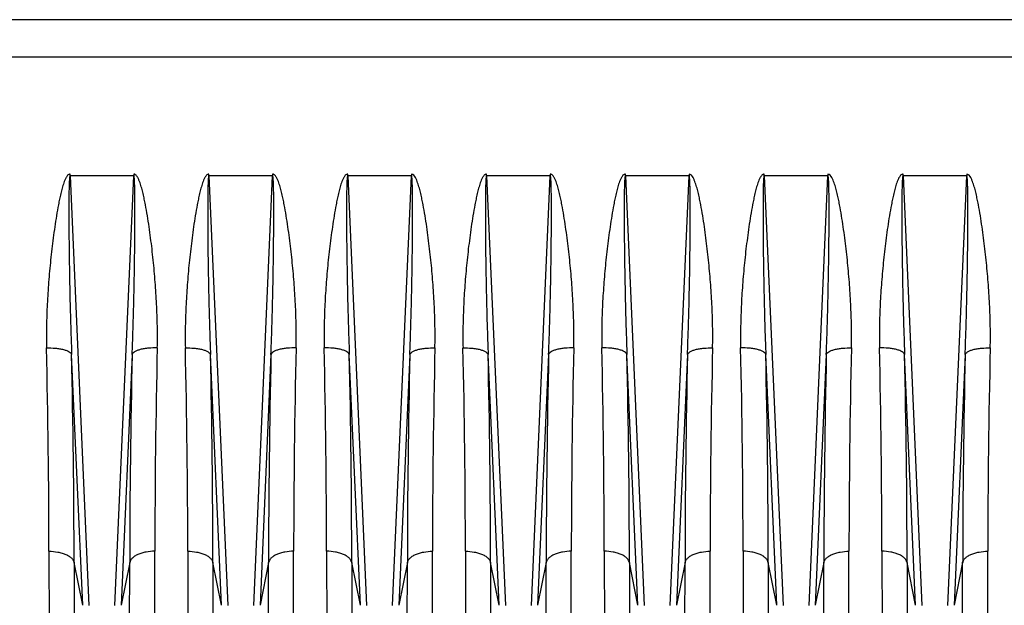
# Model space of a CAD drawing. Extents: x -1490 to 1181, y 8 to 1663.
# Tile 26 of 72: x -657 to -501, y 805 to 898. Entities that reach past the tile are written whole.
import ezdxf

# ---------------------------------------------------------------- set-up
doc = ezdxf.new("R2010")
doc.units = 0
doc.header["$LTSCALE"] = 65.395
doc.layers.get('0').update_dxf_attribs({"linetype": 'CONTINUOUS'})

msp = doc.modelspace()

# ---------------------------------------------------------------- linework, layer by layer
at = {"color": 6, "linetype": 'CONTINUOUS'}
msp.add_line((-404.57, 898.29), (-750.07, 898.29), dxfattribs=at)
at = {"color": 9, "linetype": 'CONTINUOUS'}
for p, q in [((-404.57, 892.36), (-692.17, 892.36)), ((-648.61, 873.53), (-645.63, 805.44)), ((-641.52, 805.44), (-638.53, 873.53)), ((-626.61, 873.53), (-623.63, 805.44)), ((-619.52, 805.44), (-616.53, 873.53)), ((-604.61, 873.53), (-601.63, 805.44)), ((-597.52, 805.44), (-594.53, 873.53)), ((-582.61, 873.53), (-579.63, 805.44)), ((-575.52, 805.44), (-572.53, 873.53)), ((-560.61, 873.53), (-557.63, 805.44)), ((-553.52, 805.44), (-550.53, 873.53)), ((-538.61, 873.53), (-535.63, 805.44)), ((-531.52, 805.44), (-528.53, 873.53)), ((-516.61, 873.53), (-513.63, 805.44)), ((-509.52, 805.44), (-506.53, 873.53)), ((-646.62, 805.46), (-648.37, 845.24)), ((-638.78, 845.24), (-640.52, 805.46)), ((-624.62, 805.46), (-626.37, 845.24)), ((-616.78, 845.24), (-618.52, 805.46)), ((-602.62, 805.46), (-604.37, 845.24)), ((-594.78, 845.24), (-596.52, 805.46)), ((-580.62, 805.46), (-582.37, 845.24)), ((-572.78, 845.24), (-574.52, 805.46)), ((-558.62, 805.46), (-560.37, 845.24)), ((-550.78, 845.24), (-552.52, 805.46)), ((-536.62, 805.46), (-538.37, 845.24)), ((-528.78, 845.24), (-530.52, 805.46)), ((-514.62, 805.46), (-516.37, 845.24)), ((-506.78, 845.24), (-508.52, 805.46)), ((-646.62, 805.46), (-647.98, 812.24)), ((-647.98, 812.24), (-647.93, 733.71)), ((-639.17, 812.24), (-640.52, 805.46)), ((-639.21, 733.71), (-639.17, 812.24)), ((-624.62, 805.46), (-625.98, 812.24)), ((-625.98, 812.24), (-625.93, 733.71)), ((-617.17, 812.24), (-618.52, 805.46)), ((-617.21, 733.71), (-617.17, 812.24)), ((-603.98, 812.24), (-603.93, 733.71)), ((-602.62, 805.46), (-603.98, 812.24)), ((-595.17, 812.24), (-596.52, 805.46)), ((-595.21, 733.71), (-595.17, 812.24)), ((-580.62, 805.46), (-581.98, 812.24)), ((-581.98, 812.24), (-581.93, 733.71)), ((-573.17, 812.24), (-574.52, 805.46)), ((-573.21, 733.71), (-573.17, 812.24)), ((-558.62, 805.46), (-559.98, 812.24)), ((-559.98, 812.24), (-559.93, 733.71)), ((-551.17, 812.24), (-552.52, 805.46)), ((-551.21, 733.71), (-551.17, 812.24)), ((-536.62, 805.46), (-537.98, 812.24)), ((-537.98, 812.24), (-537.93, 733.71)), ((-529.17, 812.24), (-530.52, 805.46)), ((-529.21, 733.71), (-529.17, 812.24)), ((-515.98, 812.24), (-515.93, 733.71)), ((-514.62, 805.46), (-515.98, 812.24)), ((-507.17, 812.24), (-508.52, 805.46)), ((-507.21, 733.71), (-507.17, 812.24))]:
    msp.add_line(p, q, dxfattribs=at)
at = {"color": 2, "linetype": 'CONTINUOUS'}
for p, q in [((-648.61, 873.53), (-648.61, 873.83)), ((-638.53, 873.83), (-638.53, 873.53)), ((-626.61, 873.53), (-626.61, 873.83)), ((-616.53, 873.83), (-616.53, 873.53)), ((-604.61, 873.53), (-604.61, 873.83)), ((-594.53, 873.83), (-594.53, 873.53)), ((-582.61, 873.53), (-582.61, 873.83)), ((-572.53, 873.83), (-572.53, 873.53)), ((-560.61, 873.53), (-560.61, 873.83)), ((-550.53, 873.83), (-550.53, 873.53)), ((-538.61, 873.53), (-538.61, 873.83)), ((-528.53, 873.83), (-528.53, 873.53)), ((-516.61, 873.53), (-516.61, 873.83)), ((-506.53, 873.83), (-506.53, 873.53)), ((-638.53, 873.53), (-648.61, 873.53)), ((-616.53, 873.53), (-626.61, 873.53)), ((-594.53, 873.53), (-604.61, 873.53)), ((-572.53, 873.53), (-582.61, 873.53)), ((-550.53, 873.53), (-560.61, 873.53)), ((-528.53, 873.53), (-538.61, 873.53)), ((-506.53, 873.53), (-516.61, 873.53)), ((-651.96, 814.03), (-651.91, 737.13)), ((-635.23, 737.13), (-635.19, 814.03)), ((-629.96, 814.03), (-629.91, 737.13)), ((-613.23, 737.13), (-613.19, 814.03)), ((-607.96, 814.03), (-607.91, 737.13)), ((-591.23, 737.13), (-591.19, 814.03)), ((-585.96, 814.03), (-585.91, 737.13)), ((-569.23, 737.13), (-569.19, 814.03)), ((-563.96, 814.03), (-563.91, 737.13)), ((-547.23, 737.13), (-547.19, 814.03)), ((-541.96, 814.03), (-541.91, 737.13)), ((-525.23, 737.13), (-525.19, 814.03)), ((-519.96, 814.03), (-519.91, 737.13)), ((-503.23, 737.13), (-503.19, 814.03))]:
    msp.add_line(p, q, dxfattribs=at)
for centre, radius, start, end in [((-2155.26, 811.94), 1503.3, 0.07953, 1.30838), ((800.58, 812.76), 1435.77, 178.66271, 179.94937), ((-2133.26, 811.94), 1503.3, 0.07953, 1.30838), ((822.58, 812.76), 1435.77, 178.66271, 179.94937), ((-2111.26, 811.94), 1503.3, 0.07953, 1.30838), ((844.58, 812.76), 1435.77, 178.66271, 179.94937), ((-2089.26, 811.94), 1503.3, 0.07953, 1.30838), ((866.58, 812.76), 1435.77, 178.66271, 179.94937), ((-2067.26, 811.94), 1503.3, 0.07953, 1.30838), ((888.58, 812.76), 1435.77, 178.66271, 179.94937), ((-2045.26, 811.94), 1503.3, 0.07953, 1.30838), ((910.58, 812.76), 1435.77, 178.66271, 179.94937), ((-2023.26, 811.94), 1503.3, 0.07953, 1.30838), ((932.58, 812.76), 1435.77, 178.66271, 179.94937)]:
    msp.add_arc(centre, radius, start, end, dxfattribs=at)
at = {"color": 9, "linetype": 'CONTINUOUS'}
for centre, radius, start, end in [((-2221.54, 810.12), 1573.56, 0.07721, 1.27881), ((863.84, 810.96), 1503.01, 178.69298, 179.95099), ((-2199.54, 810.12), 1573.56, 0.07721, 1.27881), ((885.84, 810.96), 1503.01, 178.69298, 179.95099), ((-2106.98, 810.96), 1503, 0.049, 1.30702), ((978.39, 810.12), 1573.56, 178.72119, 179.9228), ((-2155.54, 810.12), 1573.56, 0.07721, 1.27881), ((929.84, 810.96), 1503.01, 178.69298, 179.95099), ((-2062.98, 810.96), 1503, 0.049, 1.30702), ((1022.39, 810.12), 1573.56, 178.72119, 179.9228), ((-2040.98, 810.96), 1503, 0.049, 1.30702), ((1044.39, 810.12), 1573.56, 178.72119, 179.9228), ((-2018.98, 810.96), 1503, 0.049, 1.30702), ((1066.39, 810.12), 1573.56, 178.72119, 179.9228)]:
    msp.add_arc(centre, radius, start, end, dxfattribs=at)
at = {"color": 2, "linetype": 'CONTINUOUS'}
for points, knots in [([(-648.61, 873.83), (-648.69, 873.83), (-648.84, 873.78), (-649.01, 873.63), (-649.14, 873.45), (-649.3, 873.19), (-649.46, 872.85), (-649.67, 872.3), (-649.88, 871.58), (-650.1, 870.72), (-650.29, 869.84), (-650.52, 868.68), (-650.78, 867.22), (-651.05, 865.46), (-651.29, 863.7), (-651.51, 861.95), (-651.77, 859.61), (-652.03, 856.7), (-652.26, 853.2), (-652.37, 849.73), (-652.38, 847.42), (-652.35, 846.27)], [0, 0, 0, 0, 0.00794, 0.01591, 0.023876, 0.031835, 0.04773, 0.063615, 0.09535, 0.127055, 0.15873, 0.190374, 0.253568, 0.316636, 0.379571, 0.442365, 0.505012, 0.629832, 0.753974, 0.877379, 1, 1, 1, 1]), ([(-634.8, 846.27), (-634.77, 847.42), (-634.77, 849.73), (-634.89, 853.2), (-635.11, 856.7), (-635.38, 859.61), (-635.63, 861.95), (-635.85, 863.7), (-636.09, 865.46), (-636.36, 867.22), (-636.62, 868.68), (-636.85, 869.84), (-637.04, 870.72), (-637.26, 871.58), (-637.48, 872.3), (-637.69, 872.85), (-637.85, 873.19), (-638, 873.45), (-638.14, 873.63), (-638.28, 873.75), (-638.42, 873.82), (-638.49, 873.83), (-638.53, 873.83)], [0, 0, 0, 0, 0.122612, 0.246008, 0.37014, 0.49495, 0.557592, 0.620382, 0.683312, 0.746374, 0.809564, 0.841206, 0.872878, 0.90458, 0.936313, 0.952197, 0.968091, 0.976049, 0.984013, 0.991983, 0.995994, 1, 1, 1, 1]), ([(-626.61, 873.83), (-626.69, 873.83), (-626.84, 873.78), (-627.01, 873.63), (-627.14, 873.45), (-627.3, 873.19), (-627.46, 872.85), (-627.67, 872.3), (-627.88, 871.58), (-628.1, 870.72), (-628.29, 869.84), (-628.52, 868.68), (-628.78, 867.22), (-629.05, 865.46), (-629.29, 863.7), (-629.51, 861.95), (-629.77, 859.61), (-630.03, 856.7), (-630.26, 853.2), (-630.37, 849.73), (-630.38, 847.42), (-630.35, 846.27)], [0, 0, 0, 0, 0.00794, 0.01591, 0.023876, 0.031835, 0.04773, 0.063615, 0.09535, 0.127055, 0.15873, 0.190374, 0.253568, 0.316636, 0.379571, 0.442365, 0.505012, 0.629832, 0.753974, 0.877379, 1, 1, 1, 1]), ([(-612.8, 846.27), (-612.77, 847.42), (-612.77, 849.73), (-612.89, 853.2), (-613.11, 856.7), (-613.38, 859.61), (-613.63, 861.95), (-613.85, 863.7), (-614.09, 865.46), (-614.36, 867.22), (-614.62, 868.68), (-614.85, 869.84), (-615.04, 870.72), (-615.26, 871.58), (-615.48, 872.3), (-615.69, 872.85), (-615.85, 873.19), (-616, 873.45), (-616.14, 873.63), (-616.28, 873.75), (-616.42, 873.82), (-616.49, 873.83), (-616.53, 873.83)], [0, 0, 0, 0, 0.122612, 0.246008, 0.37014, 0.49495, 0.557592, 0.620382, 0.683312, 0.746374, 0.809564, 0.841206, 0.872878, 0.90458, 0.936313, 0.952197, 0.968091, 0.976049, 0.984013, 0.991983, 0.995994, 1, 1, 1, 1]), ([(-604.61, 873.83), (-604.69, 873.83), (-604.84, 873.78), (-605.01, 873.63), (-605.14, 873.45), (-605.3, 873.19), (-605.46, 872.85), (-605.67, 872.3), (-605.88, 871.58), (-606.1, 870.72), (-606.29, 869.84), (-606.52, 868.68), (-606.78, 867.22), (-607.05, 865.46), (-607.29, 863.7), (-607.51, 861.95), (-607.77, 859.61), (-608.03, 856.7), (-608.26, 853.2), (-608.37, 849.73), (-608.38, 847.42), (-608.35, 846.27)], [0, 0, 0, 0, 0.00794, 0.01591, 0.023876, 0.031834, 0.047729, 0.063614, 0.095349, 0.127054, 0.158729, 0.190373, 0.253568, 0.316636, 0.379571, 0.442365, 0.505012, 0.629832, 0.753974, 0.877379, 1, 1, 1, 1]), ([(-590.8, 846.27), (-590.77, 847.42), (-590.77, 849.73), (-590.89, 853.2), (-591.11, 856.7), (-591.38, 859.61), (-591.63, 861.95), (-591.85, 863.7), (-592.09, 865.46), (-592.36, 867.22), (-592.62, 868.68), (-592.85, 869.84), (-593.04, 870.72), (-593.26, 871.58), (-593.48, 872.29), (-593.69, 872.86), (-593.92, 873.37), (-594.24, 873.82), (-594.53, 873.83)], [0, 0, 0, 0, 0.122776, 0.246337, 0.370635, 0.495613, 0.558339, 0.621212, 0.684227, 0.747374, 0.810649, 0.842333, 0.874047, 0.905792, 0.937568, 0.953472, 0.969388, 1, 1, 1, 1]), ([(-582.61, 873.83), (-582.69, 873.83), (-582.84, 873.78), (-583.01, 873.63), (-583.14, 873.45), (-583.3, 873.19), (-583.46, 872.85), (-583.67, 872.3), (-583.88, 871.58), (-584.1, 870.72), (-584.29, 869.84), (-584.52, 868.68), (-584.78, 867.22), (-585.05, 865.46), (-585.29, 863.7), (-585.51, 861.95), (-585.77, 859.61), (-586.03, 856.7), (-586.26, 853.2), (-586.37, 849.73), (-586.38, 847.42), (-586.35, 846.27)], [0, 0, 0, 0, 0.00794, 0.01591, 0.023876, 0.031835, 0.04773, 0.063615, 0.09535, 0.127055, 0.15873, 0.190374, 0.253568, 0.316636, 0.379571, 0.442365, 0.505012, 0.629832, 0.753974, 0.877379, 1, 1, 1, 1]), ([(-568.8, 846.27), (-568.77, 847.42), (-568.77, 849.73), (-568.89, 853.2), (-569.11, 856.7), (-569.38, 859.61), (-569.63, 861.95), (-569.85, 863.7), (-570.09, 865.46), (-570.36, 867.22), (-570.62, 868.68), (-570.85, 869.84), (-571.04, 870.72), (-571.26, 871.58), (-571.48, 872.3), (-571.69, 872.85), (-571.85, 873.19), (-572, 873.45), (-572.14, 873.63), (-572.28, 873.75), (-572.42, 873.82), (-572.49, 873.83), (-572.53, 873.83)], [0, 0, 0, 0, 0.122612, 0.246008, 0.37014, 0.49495, 0.557592, 0.620382, 0.683312, 0.746374, 0.809564, 0.841206, 0.872878, 0.90458, 0.936313, 0.952197, 0.968091, 0.976049, 0.984013, 0.991983, 0.995994, 1, 1, 1, 1]), ([(-560.61, 873.83), (-560.69, 873.83), (-560.84, 873.78), (-561.01, 873.63), (-561.14, 873.45), (-561.3, 873.19), (-561.46, 872.85), (-561.67, 872.3), (-561.88, 871.58), (-562.1, 870.72), (-562.29, 869.84), (-562.52, 868.68), (-562.78, 867.22), (-563.05, 865.46), (-563.29, 863.7), (-563.51, 861.95), (-563.77, 859.61), (-564.03, 856.7), (-564.26, 853.2), (-564.37, 849.73), (-564.38, 847.42), (-564.35, 846.27)], [0, 0, 0, 0, 0.00794, 0.01591, 0.023876, 0.031834, 0.047729, 0.063614, 0.095349, 0.127054, 0.158729, 0.190373, 0.253568, 0.316636, 0.379571, 0.442365, 0.505012, 0.629832, 0.753974, 0.877379, 1, 1, 1, 1]), ([(-546.8, 846.27), (-546.77, 847.42), (-546.77, 849.73), (-546.89, 853.2), (-547.11, 856.7), (-547.38, 859.61), (-547.63, 861.95), (-547.85, 863.7), (-548.09, 865.46), (-548.36, 867.22), (-548.62, 868.68), (-548.85, 869.84), (-549.04, 870.72), (-549.26, 871.58), (-549.48, 872.29), (-549.69, 872.86), (-549.92, 873.37), (-550.24, 873.82), (-550.53, 873.83)], [0, 0, 0, 0, 0.122776, 0.246337, 0.370635, 0.495613, 0.558339, 0.621212, 0.684227, 0.747374, 0.810649, 0.842333, 0.874047, 0.905792, 0.937568, 0.953472, 0.969388, 1, 1, 1, 1]), ([(-538.61, 873.83), (-538.69, 873.83), (-538.84, 873.78), (-539.01, 873.63), (-539.14, 873.45), (-539.3, 873.19), (-539.46, 872.85), (-539.67, 872.3), (-539.88, 871.58), (-540.1, 870.72), (-540.29, 869.84), (-540.52, 868.68), (-540.78, 867.22), (-541.05, 865.46), (-541.29, 863.7), (-541.51, 861.95), (-541.77, 859.61), (-542.03, 856.7), (-542.26, 853.2), (-542.37, 849.73), (-542.38, 847.42), (-542.35, 846.27)], [0, 0, 0, 0, 0.00794, 0.01591, 0.023876, 0.031834, 0.047729, 0.063614, 0.095349, 0.127054, 0.158729, 0.190373, 0.253568, 0.316636, 0.379571, 0.442365, 0.505012, 0.629832, 0.753974, 0.877379, 1, 1, 1, 1]), ([(-524.8, 846.27), (-524.77, 847.42), (-524.77, 849.73), (-524.89, 853.2), (-525.11, 856.7), (-525.38, 859.61), (-525.63, 861.95), (-525.85, 863.7), (-526.09, 865.46), (-526.36, 867.22), (-526.62, 868.68), (-526.85, 869.84), (-527.04, 870.72), (-527.26, 871.58), (-527.48, 872.29), (-527.69, 872.86), (-527.92, 873.37), (-528.24, 873.82), (-528.53, 873.83)], [0, 0, 0, 0, 0.122776, 0.246337, 0.370635, 0.495613, 0.558339, 0.621212, 0.684227, 0.747374, 0.810649, 0.842333, 0.874047, 0.905792, 0.937568, 0.953472, 0.969388, 1, 1, 1, 1]), ([(-516.61, 873.83), (-516.69, 873.83), (-516.84, 873.78), (-517.01, 873.63), (-517.14, 873.45), (-517.3, 873.19), (-517.46, 872.85), (-517.67, 872.3), (-517.88, 871.58), (-518.1, 870.72), (-518.29, 869.84), (-518.52, 868.68), (-518.78, 867.22), (-519.05, 865.46), (-519.29, 863.7), (-519.51, 861.95), (-519.77, 859.61), (-520.03, 856.7), (-520.26, 853.2), (-520.37, 849.73), (-520.38, 847.42), (-520.35, 846.27)], [0, 0, 0, 0, 0.00794, 0.01591, 0.023876, 0.031834, 0.047729, 0.063614, 0.095349, 0.127054, 0.158729, 0.190373, 0.253568, 0.316636, 0.379571, 0.442365, 0.505012, 0.629832, 0.753974, 0.877379, 1, 1, 1, 1]), ([(-502.8, 846.27), (-502.77, 847.42), (-502.77, 849.73), (-502.89, 853.2), (-503.11, 856.7), (-503.38, 859.61), (-503.63, 861.95), (-503.85, 863.7), (-504.09, 865.46), (-504.36, 867.22), (-504.62, 868.68), (-504.85, 869.84), (-505.04, 870.72), (-505.26, 871.58), (-505.48, 872.29), (-505.69, 872.86), (-505.92, 873.37), (-506.24, 873.82), (-506.53, 873.83)], [0, 0, 0, 0, 0.122776, 0.246337, 0.370635, 0.495613, 0.558339, 0.621212, 0.684227, 0.747374, 0.810649, 0.842333, 0.874047, 0.905792, 0.937568, 0.953472, 0.969388, 1, 1, 1, 1])]:
    msp.add_open_spline(points, degree=3, knots=knots, dxfattribs=at)
at = {"color": 9, "linetype": 'CONTINUOUS'}
for points, knots in [([(-648.61, 873.53), (-648.62, 873.53), (-648.65, 873.5), (-648.66, 873.45), (-648.68, 873.37), (-648.7, 873.25), (-648.71, 873.09), (-648.73, 872.89), (-648.74, 872.68), (-648.75, 872.4), (-648.77, 872.04), (-648.78, 871.6), (-648.79, 871.16), (-648.8, 870.72), (-648.8, 870.13), (-648.81, 869.39), (-648.81, 868.5), (-648.81, 867.6), (-648.81, 866.41), (-648.8, 864.92), (-648.79, 863.13), (-648.77, 861.34), (-648.74, 859.54), (-648.71, 857.75), (-648.67, 855.36), (-648.6, 852.38), (-648.5, 848.81), (-648.41, 846.43), (-648.37, 845.24)], [0, 0, 0, 0, 0.001153, 0.003305, 0.006102, 0.009279, 0.016133, 0.023349, 0.030754, 0.038278, 0.053532, 0.068955, 0.084481, 0.100074, 0.115717, 0.147102, 0.178577, 0.210108, 0.241679, 0.304896, 0.368168, 0.431466, 0.494769, 0.558063, 0.621337, 0.747785, 0.874036, 1, 1, 1, 1]), ([(-638.78, 845.24), (-638.73, 846.43), (-638.65, 848.81), (-638.54, 852.38), (-638.48, 855.36), (-638.43, 857.75), (-638.4, 859.54), (-638.38, 861.34), (-638.36, 863.13), (-638.34, 864.92), (-638.33, 866.41), (-638.33, 867.6), (-638.33, 868.5), (-638.34, 869.39), (-638.34, 870.13), (-638.35, 870.72), (-638.36, 871.16), (-638.36, 871.6), (-638.38, 872.04), (-638.39, 872.4), (-638.4, 872.68), (-638.42, 872.89), (-638.43, 873.09), (-638.45, 873.25), (-638.46, 873.37), (-638.48, 873.45), (-638.5, 873.5), (-638.52, 873.53), (-638.53, 873.53)], [0, 0, 0, 0, 0.125964, 0.252215, 0.378662, 0.441936, 0.50523, 0.568533, 0.63183, 0.695103, 0.758319, 0.78989, 0.821422, 0.852896, 0.884281, 0.899924, 0.915518, 0.931043, 0.946466, 0.96172, 0.969244, 0.976649, 0.983866, 0.99072, 0.993897, 0.996695, 0.998847, 1, 1, 1, 1]), ([(-626.61, 873.53), (-626.62, 873.53), (-626.65, 873.5), (-626.66, 873.45), (-626.68, 873.37), (-626.7, 873.25), (-626.71, 873.09), (-626.73, 872.89), (-626.74, 872.68), (-626.75, 872.4), (-626.77, 872.04), (-626.78, 871.6), (-626.79, 871.16), (-626.8, 870.72), (-626.8, 870.13), (-626.81, 869.39), (-626.81, 868.5), (-626.81, 867.6), (-626.81, 866.41), (-626.8, 864.92), (-626.79, 863.13), (-626.77, 861.34), (-626.74, 859.54), (-626.71, 857.75), (-626.67, 855.36), (-626.6, 852.38), (-626.5, 848.81), (-626.41, 846.43), (-626.37, 845.24)], [0, 0, 0, 0, 0.001153, 0.003305, 0.006102, 0.009279, 0.016133, 0.023349, 0.030754, 0.038278, 0.053532, 0.068955, 0.084481, 0.100074, 0.115717, 0.147102, 0.178577, 0.210108, 0.241679, 0.304896, 0.368168, 0.431466, 0.494769, 0.558063, 0.621337, 0.747785, 0.874036, 1, 1, 1, 1]), ([(-616.78, 845.24), (-616.73, 846.43), (-616.65, 848.81), (-616.54, 852.38), (-616.48, 855.36), (-616.43, 857.75), (-616.4, 859.54), (-616.38, 861.34), (-616.36, 863.13), (-616.34, 864.92), (-616.33, 866.41), (-616.33, 867.6), (-616.33, 868.5), (-616.34, 869.39), (-616.34, 870.13), (-616.35, 870.72), (-616.36, 871.16), (-616.36, 871.6), (-616.38, 872.04), (-616.39, 872.4), (-616.4, 872.68), (-616.42, 872.89), (-616.43, 873.09), (-616.45, 873.25), (-616.46, 873.37), (-616.48, 873.45), (-616.5, 873.5), (-616.52, 873.53), (-616.53, 873.53)], [0, 0, 0, 0, 0.125964, 0.252215, 0.378662, 0.441936, 0.50523, 0.568533, 0.63183, 0.695103, 0.758319, 0.78989, 0.821422, 0.852896, 0.884281, 0.899924, 0.915518, 0.931043, 0.946466, 0.96172, 0.969244, 0.976649, 0.983866, 0.99072, 0.993897, 0.996695, 0.998847, 1, 1, 1, 1]), ([(-604.61, 873.53), (-604.62, 873.53), (-604.65, 873.5), (-604.66, 873.45), (-604.68, 873.37), (-604.7, 873.25), (-604.71, 873.09), (-604.73, 872.89), (-604.74, 872.68), (-604.75, 872.4), (-604.77, 872.04), (-604.78, 871.6), (-604.79, 871.16), (-604.8, 870.72), (-604.8, 870.13), (-604.81, 869.39), (-604.81, 868.5), (-604.81, 867.6), (-604.81, 866.41), (-604.8, 864.92), (-604.79, 863.13), (-604.77, 861.34), (-604.74, 859.54), (-604.71, 857.75), (-604.67, 855.36), (-604.6, 852.38), (-604.5, 848.81), (-604.41, 846.43), (-604.37, 845.24)], [0, 0, 0, 0, 0.001153, 0.003306, 0.006103, 0.009281, 0.016135, 0.023351, 0.030757, 0.038281, 0.053535, 0.068958, 0.084483, 0.100077, 0.11572, 0.147105, 0.178579, 0.210111, 0.241682, 0.304898, 0.368171, 0.431468, 0.494771, 0.558065, 0.621338, 0.747786, 0.874036, 1, 1, 1, 1]), ([(-594.78, 845.24), (-594.73, 846.43), (-594.65, 848.81), (-594.54, 852.38), (-594.48, 855.36), (-594.43, 857.75), (-594.4, 859.54), (-594.38, 861.34), (-594.36, 863.13), (-594.34, 864.92), (-594.33, 866.41), (-594.33, 867.6), (-594.33, 868.5), (-594.34, 869.39), (-594.34, 870.13), (-594.35, 870.72), (-594.36, 871.16), (-594.36, 871.6), (-594.38, 872.04), (-594.39, 872.4), (-594.4, 872.68), (-594.42, 872.89), (-594.43, 873.09), (-594.45, 873.25), (-594.46, 873.37), (-594.48, 873.45), (-594.5, 873.5), (-594.52, 873.53), (-594.53, 873.53)], [0, 0, 0, 0, 0.125964, 0.252214, 0.378662, 0.441936, 0.505229, 0.568532, 0.63183, 0.695103, 0.758319, 0.78989, 0.821422, 0.852896, 0.884281, 0.899924, 0.915518, 0.931043, 0.946466, 0.961721, 0.969245, 0.97665, 0.983866, 0.99072, 0.993897, 0.996695, 0.998847, 1, 1, 1, 1]), ([(-582.61, 873.53), (-582.62, 873.53), (-582.65, 873.5), (-582.66, 873.45), (-582.68, 873.37), (-582.7, 873.25), (-582.71, 873.09), (-582.73, 872.89), (-582.74, 872.68), (-582.75, 872.4), (-582.77, 872.04), (-582.78, 871.6), (-582.79, 871.16), (-582.8, 870.72), (-582.8, 870.13), (-582.81, 869.39), (-582.81, 868.5), (-582.81, 867.6), (-582.81, 866.41), (-582.8, 864.92), (-582.79, 863.13), (-582.77, 861.34), (-582.74, 859.54), (-582.71, 857.75), (-582.67, 855.36), (-582.6, 852.38), (-582.5, 848.81), (-582.41, 846.43), (-582.37, 845.24)], [0, 0, 0, 0, 0.001153, 0.003305, 0.006102, 0.009279, 0.016133, 0.023349, 0.030754, 0.038278, 0.053532, 0.068955, 0.084481, 0.100074, 0.115717, 0.147102, 0.178577, 0.210108, 0.241679, 0.304896, 0.368168, 0.431466, 0.494769, 0.558063, 0.621337, 0.747785, 0.874036, 1, 1, 1, 1]), ([(-572.78, 845.24), (-572.73, 846.43), (-572.65, 848.81), (-572.54, 852.38), (-572.48, 855.36), (-572.43, 857.75), (-572.4, 859.54), (-572.38, 861.34), (-572.36, 863.13), (-572.34, 864.92), (-572.33, 866.41), (-572.33, 867.6), (-572.33, 868.5), (-572.34, 869.39), (-572.34, 870.13), (-572.35, 870.72), (-572.36, 871.16), (-572.36, 871.6), (-572.38, 872.04), (-572.39, 872.4), (-572.4, 872.68), (-572.42, 872.89), (-572.43, 873.09), (-572.45, 873.25), (-572.46, 873.37), (-572.48, 873.45), (-572.5, 873.5), (-572.52, 873.53), (-572.53, 873.53)], [0, 0, 0, 0, 0.125964, 0.252215, 0.378662, 0.441936, 0.50523, 0.568533, 0.63183, 0.695103, 0.758319, 0.78989, 0.821422, 0.852896, 0.884281, 0.899924, 0.915518, 0.931043, 0.946466, 0.96172, 0.969244, 0.976649, 0.983866, 0.99072, 0.993897, 0.996695, 0.998847, 1, 1, 1, 1]), ([(-560.61, 873.53), (-560.62, 873.53), (-560.65, 873.5), (-560.66, 873.45), (-560.68, 873.37), (-560.7, 873.25), (-560.71, 873.09), (-560.73, 872.89), (-560.74, 872.68), (-560.75, 872.4), (-560.77, 872.04), (-560.78, 871.6), (-560.79, 871.16), (-560.8, 870.72), (-560.8, 870.13), (-560.81, 869.39), (-560.81, 868.5), (-560.81, 867.6), (-560.81, 866.41), (-560.8, 864.92), (-560.79, 863.13), (-560.77, 861.34), (-560.74, 859.54), (-560.71, 857.75), (-560.67, 855.36), (-560.6, 852.38), (-560.5, 848.81), (-560.41, 846.43), (-560.37, 845.24)], [0, 0, 0, 0, 0.001153, 0.003306, 0.006103, 0.009281, 0.016135, 0.023351, 0.030757, 0.038281, 0.053535, 0.068958, 0.084483, 0.100077, 0.11572, 0.147105, 0.178579, 0.210111, 0.241682, 0.304898, 0.368171, 0.431468, 0.494771, 0.558065, 0.621338, 0.747786, 0.874036, 1, 1, 1, 1]), ([(-550.78, 845.24), (-550.73, 846.43), (-550.65, 848.81), (-550.54, 852.38), (-550.48, 855.36), (-550.43, 857.75), (-550.4, 859.54), (-550.38, 861.34), (-550.36, 863.13), (-550.34, 864.92), (-550.33, 866.41), (-550.33, 867.6), (-550.33, 868.5), (-550.34, 869.39), (-550.34, 870.13), (-550.35, 870.72), (-550.36, 871.16), (-550.36, 871.6), (-550.38, 872.04), (-550.39, 872.4), (-550.4, 872.68), (-550.42, 872.89), (-550.43, 873.09), (-550.45, 873.25), (-550.46, 873.37), (-550.48, 873.45), (-550.5, 873.5), (-550.52, 873.53), (-550.53, 873.53)], [0, 0, 0, 0, 0.125964, 0.252214, 0.378662, 0.441936, 0.505229, 0.568532, 0.63183, 0.695103, 0.758319, 0.78989, 0.821422, 0.852896, 0.884281, 0.899924, 0.915518, 0.931043, 0.946466, 0.961721, 0.969245, 0.97665, 0.983866, 0.99072, 0.993897, 0.996695, 0.998847, 1, 1, 1, 1]), ([(-538.61, 873.53), (-538.62, 873.53), (-538.65, 873.5), (-538.66, 873.45), (-538.68, 873.37), (-538.7, 873.25), (-538.71, 873.09), (-538.73, 872.89), (-538.74, 872.68), (-538.75, 872.4), (-538.77, 872.04), (-538.78, 871.6), (-538.79, 871.16), (-538.8, 870.72), (-538.8, 870.13), (-538.81, 869.39), (-538.81, 868.5), (-538.81, 867.6), (-538.81, 866.41), (-538.8, 864.92), (-538.79, 863.13), (-538.77, 861.34), (-538.74, 859.54), (-538.71, 857.75), (-538.67, 855.36), (-538.6, 852.38), (-538.5, 848.81), (-538.41, 846.43), (-538.37, 845.24)], [0, 0, 0, 0, 0.001153, 0.003306, 0.006103, 0.009281, 0.016135, 0.023351, 0.030757, 0.038281, 0.053535, 0.068958, 0.084483, 0.100077, 0.11572, 0.147105, 0.178579, 0.210111, 0.241682, 0.304898, 0.368171, 0.431468, 0.494771, 0.558065, 0.621338, 0.747786, 0.874036, 1, 1, 1, 1]), ([(-528.78, 845.24), (-528.73, 846.43), (-528.65, 848.81), (-528.54, 852.38), (-528.48, 855.36), (-528.43, 857.75), (-528.4, 859.54), (-528.38, 861.34), (-528.36, 863.13), (-528.34, 864.92), (-528.33, 866.41), (-528.33, 867.6), (-528.33, 868.5), (-528.34, 869.39), (-528.34, 870.13), (-528.35, 870.72), (-528.36, 871.16), (-528.36, 871.6), (-528.38, 872.04), (-528.39, 872.4), (-528.4, 872.68), (-528.42, 872.89), (-528.43, 873.09), (-528.45, 873.25), (-528.46, 873.37), (-528.48, 873.45), (-528.5, 873.5), (-528.52, 873.53), (-528.53, 873.53)], [0, 0, 0, 0, 0.125964, 0.252214, 0.378662, 0.441936, 0.505229, 0.568532, 0.63183, 0.695103, 0.758319, 0.78989, 0.821422, 0.852896, 0.884281, 0.899924, 0.915518, 0.931043, 0.946466, 0.961721, 0.969245, 0.97665, 0.983866, 0.99072, 0.993897, 0.996695, 0.998847, 1, 1, 1, 1]), ([(-516.61, 873.53), (-516.62, 873.53), (-516.65, 873.5), (-516.66, 873.45), (-516.68, 873.37), (-516.7, 873.25), (-516.71, 873.09), (-516.73, 872.89), (-516.74, 872.68), (-516.75, 872.4), (-516.77, 872.04), (-516.78, 871.6), (-516.79, 871.16), (-516.8, 870.72), (-516.8, 870.13), (-516.81, 869.39), (-516.81, 868.5), (-516.81, 867.6), (-516.81, 866.41), (-516.8, 864.92), (-516.79, 863.13), (-516.77, 861.34), (-516.74, 859.54), (-516.71, 857.75), (-516.67, 855.36), (-516.6, 852.38), (-516.5, 848.81), (-516.41, 846.43), (-516.37, 845.24)], [0, 0, 0, 0, 0.001153, 0.003306, 0.006103, 0.009281, 0.016135, 0.023351, 0.030757, 0.038281, 0.053535, 0.068958, 0.084483, 0.100077, 0.11572, 0.147105, 0.178579, 0.210111, 0.241682, 0.304898, 0.368171, 0.431468, 0.494771, 0.558065, 0.621338, 0.747786, 0.874036, 1, 1, 1, 1]), ([(-506.78, 845.24), (-506.73, 846.43), (-506.65, 848.81), (-506.54, 852.38), (-506.48, 855.36), (-506.43, 857.75), (-506.4, 859.54), (-506.38, 861.34), (-506.36, 863.13), (-506.34, 864.92), (-506.33, 866.41), (-506.33, 867.6), (-506.33, 868.5), (-506.34, 869.39), (-506.34, 870.13), (-506.35, 870.72), (-506.36, 871.16), (-506.36, 871.6), (-506.38, 872.04), (-506.39, 872.4), (-506.4, 872.68), (-506.42, 872.89), (-506.43, 873.09), (-506.45, 873.25), (-506.46, 873.37), (-506.48, 873.45), (-506.5, 873.5), (-506.52, 873.53), (-506.53, 873.53)], [0, 0, 0, 0, 0.125964, 0.252214, 0.378662, 0.441936, 0.505229, 0.568532, 0.63183, 0.695103, 0.758319, 0.78989, 0.821422, 0.852896, 0.884281, 0.899924, 0.915518, 0.931043, 0.946466, 0.961721, 0.969245, 0.97665, 0.983866, 0.99072, 0.993897, 0.996695, 0.998847, 1, 1, 1, 1]), ([(-652.35, 846.27), (-651.88, 846.27), (-651.19, 846.25), (-650.29, 846.14), (-649.68, 846.02), (-649.17, 845.86), (-648.77, 845.68), (-648.5, 845.48), (-648.39, 845.32), (-648.37, 845.24)], [0, 0, 0, 0, 0.328266, 0.489383, 0.637271, 0.764297, 0.866623, 0.943386, 1, 1, 1, 1]), ([(-634.8, 846.27), (-635.26, 846.27), (-635.95, 846.25), (-636.85, 846.14), (-637.46, 846.02), (-637.97, 845.86), (-638.37, 845.68), (-638.64, 845.48), (-638.75, 845.32), (-638.78, 845.24)], [0, 0, 0, 0, 0.327389, 0.488351, 0.636288, 0.763533, 0.86615, 0.943183, 1, 1, 1, 1]), ([(-630.35, 846.27), (-629.88, 846.27), (-629.19, 846.25), (-628.29, 846.14), (-627.68, 846.02), (-627.17, 845.86), (-626.77, 845.68), (-626.5, 845.48), (-626.39, 845.32), (-626.37, 845.24)], [0, 0, 0, 0, 0.328266, 0.489383, 0.637271, 0.764297, 0.866623, 0.943386, 1, 1, 1, 1]), ([(-612.8, 846.27), (-613.26, 846.27), (-613.95, 846.25), (-614.85, 846.14), (-615.46, 846.02), (-615.97, 845.86), (-616.37, 845.68), (-616.64, 845.48), (-616.75, 845.32), (-616.78, 845.24)], [0, 0, 0, 0, 0.327389, 0.488351, 0.636288, 0.763533, 0.86615, 0.943183, 1, 1, 1, 1]), ([(-604.37, 845.24), (-604.39, 845.32), (-604.5, 845.48), (-604.78, 845.68), (-605.17, 845.86), (-605.69, 846.02), (-606.29, 846.14), (-607.19, 846.25), (-607.88, 846.27), (-608.35, 846.27)], [0, 0, 0, 0, 0.056817, 0.13385, 0.236467, 0.363712, 0.511649, 0.672611, 1, 1, 1, 1]), ([(-594.78, 845.24), (-594.75, 845.32), (-594.64, 845.48), (-594.37, 845.68), (-593.97, 845.86), (-593.46, 846.02), (-592.85, 846.14), (-591.95, 846.25), (-591.26, 846.27), (-590.8, 846.27)], [0, 0, 0, 0, 0.056816, 0.13385, 0.236466, 0.363711, 0.511648, 0.672611, 1, 1, 1, 1]), ([(-586.35, 846.27), (-585.88, 846.27), (-585.19, 846.25), (-584.29, 846.14), (-583.68, 846.02), (-583.17, 845.86), (-582.77, 845.68), (-582.5, 845.48), (-582.39, 845.32), (-582.37, 845.24)], [0, 0, 0, 0, 0.328266, 0.489383, 0.637271, 0.764297, 0.866623, 0.943386, 1, 1, 1, 1]), ([(-568.8, 846.27), (-569.26, 846.27), (-569.95, 846.25), (-570.85, 846.14), (-571.46, 846.02), (-571.97, 845.86), (-572.37, 845.68), (-572.64, 845.48), (-572.75, 845.32), (-572.78, 845.24)], [0, 0, 0, 0, 0.327389, 0.488351, 0.636288, 0.763533, 0.86615, 0.943183, 1, 1, 1, 1]), ([(-560.37, 845.24), (-560.39, 845.32), (-560.5, 845.48), (-560.78, 845.68), (-561.17, 845.86), (-561.69, 846.02), (-562.29, 846.14), (-563.19, 846.25), (-563.88, 846.27), (-564.35, 846.27)], [0, 0, 0, 0, 0.056817, 0.13385, 0.236467, 0.363712, 0.511649, 0.672611, 1, 1, 1, 1]), ([(-550.78, 845.24), (-550.75, 845.32), (-550.64, 845.48), (-550.37, 845.68), (-549.97, 845.86), (-549.46, 846.02), (-548.85, 846.14), (-547.95, 846.25), (-547.26, 846.27), (-546.8, 846.27)], [0, 0, 0, 0, 0.056816, 0.13385, 0.236466, 0.363711, 0.511648, 0.672611, 1, 1, 1, 1]), ([(-538.37, 845.24), (-538.39, 845.32), (-538.5, 845.48), (-538.78, 845.68), (-539.17, 845.86), (-539.69, 846.02), (-540.29, 846.14), (-541.19, 846.25), (-541.88, 846.27), (-542.35, 846.27)], [0, 0, 0, 0, 0.056817, 0.13385, 0.236467, 0.363712, 0.511649, 0.672611, 1, 1, 1, 1]), ([(-528.78, 845.24), (-528.75, 845.32), (-528.64, 845.48), (-528.37, 845.68), (-527.97, 845.86), (-527.46, 846.02), (-526.85, 846.14), (-525.95, 846.25), (-525.26, 846.27), (-524.8, 846.27)], [0, 0, 0, 0, 0.056816, 0.13385, 0.236466, 0.363711, 0.511648, 0.672611, 1, 1, 1, 1]), ([(-516.37, 845.24), (-516.39, 845.32), (-516.5, 845.48), (-516.78, 845.68), (-517.17, 845.86), (-517.69, 846.02), (-518.29, 846.14), (-519.19, 846.25), (-519.88, 846.27), (-520.35, 846.27)], [0, 0, 0, 0, 0.056817, 0.13385, 0.236467, 0.363712, 0.511649, 0.672611, 1, 1, 1, 1]), ([(-506.78, 845.24), (-506.75, 845.32), (-506.64, 845.48), (-506.37, 845.68), (-505.97, 845.86), (-505.46, 846.02), (-504.85, 846.14), (-503.95, 846.25), (-503.26, 846.27), (-502.8, 846.27)], [0, 0, 0, 0, 0.056816, 0.13385, 0.236466, 0.363711, 0.511648, 0.672611, 1, 1, 1, 1]), ([(-651.96, 814.03), (-651.49, 814.03), (-650.79, 813.97), (-649.9, 813.76), (-649.29, 813.54), (-648.77, 813.26), (-648.37, 812.95), (-648.1, 812.61), (-648, 812.36), (-647.98, 812.24)], [0, 0, 0, 0, 0.301509, 0.452238, 0.593998, 0.720969, 0.83043, 0.922109, 1, 1, 1, 1]), ([(-635.19, 814.03), (-635.65, 814.03), (-636.35, 813.97), (-637.25, 813.76), (-637.86, 813.54), (-638.37, 813.26), (-638.77, 812.95), (-639.05, 812.61), (-639.14, 812.36), (-639.17, 812.24)], [0, 0, 0, 0, 0.301608, 0.452356, 0.594114, 0.721065, 0.830495, 0.922141, 1, 1, 1, 1]), ([(-629.96, 814.03), (-629.49, 814.03), (-628.79, 813.97), (-627.9, 813.76), (-627.29, 813.54), (-626.77, 813.26), (-626.37, 812.95), (-626.1, 812.61), (-626, 812.36), (-625.98, 812.24)], [0, 0, 0, 0, 0.301509, 0.452238, 0.593998, 0.720969, 0.83043, 0.922109, 1, 1, 1, 1]), ([(-613.19, 814.03), (-613.65, 814.03), (-614.35, 813.97), (-615.25, 813.76), (-615.86, 813.54), (-616.37, 813.26), (-616.77, 812.95), (-617.05, 812.61), (-617.14, 812.36), (-617.17, 812.24)], [0, 0, 0, 0, 0.301608, 0.452356, 0.594114, 0.721065, 0.830495, 0.922141, 1, 1, 1, 1]), ([(-603.98, 812.24), (-604, 812.36), (-604.1, 812.61), (-604.37, 812.95), (-604.77, 813.26), (-605.29, 813.54), (-605.9, 813.76), (-606.79, 813.97), (-607.49, 814.03), (-607.96, 814.03)], [0, 0, 0, 0, 0.077859, 0.169505, 0.278935, 0.405886, 0.547644, 0.698392, 1, 1, 1, 1]), ([(-595.17, 812.24), (-595.14, 812.36), (-595.05, 812.61), (-594.77, 812.95), (-594.37, 813.26), (-593.86, 813.54), (-593.25, 813.76), (-592.35, 813.97), (-591.65, 814.03), (-591.19, 814.03)], [0, 0, 0, 0, 0.077891, 0.16957, 0.279031, 0.406002, 0.547762, 0.698491, 1, 1, 1, 1]), ([(-585.96, 814.03), (-585.49, 814.03), (-584.79, 813.97), (-583.9, 813.76), (-583.29, 813.54), (-582.77, 813.26), (-582.37, 812.95), (-582.1, 812.61), (-582, 812.36), (-581.98, 812.24)], [0, 0, 0, 0, 0.301509, 0.452238, 0.593998, 0.720969, 0.83043, 0.922109, 1, 1, 1, 1]), ([(-569.19, 814.03), (-569.65, 814.03), (-570.35, 813.97), (-571.25, 813.76), (-571.86, 813.54), (-572.37, 813.26), (-572.77, 812.95), (-573.05, 812.61), (-573.14, 812.36), (-573.17, 812.24)], [0, 0, 0, 0, 0.301608, 0.452356, 0.594114, 0.721065, 0.830495, 0.922141, 1, 1, 1, 1]), ([(-559.98, 812.24), (-560, 812.36), (-560.1, 812.61), (-560.37, 812.95), (-560.77, 813.26), (-561.29, 813.54), (-561.9, 813.76), (-562.79, 813.97), (-563.49, 814.03), (-563.96, 814.03)], [0, 0, 0, 0, 0.077859, 0.169505, 0.278935, 0.405886, 0.547644, 0.698392, 1, 1, 1, 1]), ([(-551.17, 812.24), (-551.14, 812.36), (-551.05, 812.61), (-550.77, 812.95), (-550.37, 813.26), (-549.86, 813.54), (-549.25, 813.76), (-548.35, 813.97), (-547.65, 814.03), (-547.19, 814.03)], [0, 0, 0, 0, 0.077891, 0.16957, 0.279031, 0.406002, 0.547762, 0.698491, 1, 1, 1, 1]), ([(-537.98, 812.24), (-538, 812.36), (-538.1, 812.61), (-538.37, 812.95), (-538.77, 813.26), (-539.29, 813.54), (-539.9, 813.76), (-540.79, 813.97), (-541.49, 814.03), (-541.96, 814.03)], [0, 0, 0, 0, 0.077859, 0.169505, 0.278935, 0.405886, 0.547644, 0.698392, 1, 1, 1, 1]), ([(-529.17, 812.24), (-529.14, 812.36), (-529.05, 812.61), (-528.77, 812.95), (-528.37, 813.26), (-527.86, 813.54), (-527.25, 813.76), (-526.35, 813.97), (-525.65, 814.03), (-525.19, 814.03)], [0, 0, 0, 0, 0.077891, 0.16957, 0.279031, 0.406002, 0.547762, 0.698491, 1, 1, 1, 1]), ([(-515.98, 812.24), (-516, 812.36), (-516.1, 812.61), (-516.37, 812.95), (-516.77, 813.26), (-517.29, 813.54), (-517.9, 813.76), (-518.79, 813.97), (-519.49, 814.03), (-519.96, 814.03)], [0, 0, 0, 0, 0.077859, 0.169505, 0.278935, 0.405886, 0.547644, 0.698392, 1, 1, 1, 1]), ([(-507.17, 812.24), (-507.14, 812.36), (-507.05, 812.61), (-506.77, 812.95), (-506.37, 813.26), (-505.86, 813.54), (-505.25, 813.76), (-504.35, 813.97), (-503.65, 814.03), (-503.19, 814.03)], [0, 0, 0, 0, 0.077891, 0.16957, 0.279031, 0.406002, 0.547762, 0.698491, 1, 1, 1, 1])]:
    msp.add_open_spline(points, degree=3, knots=knots, dxfattribs=at)

doc.saveas('drawing.dxf')
